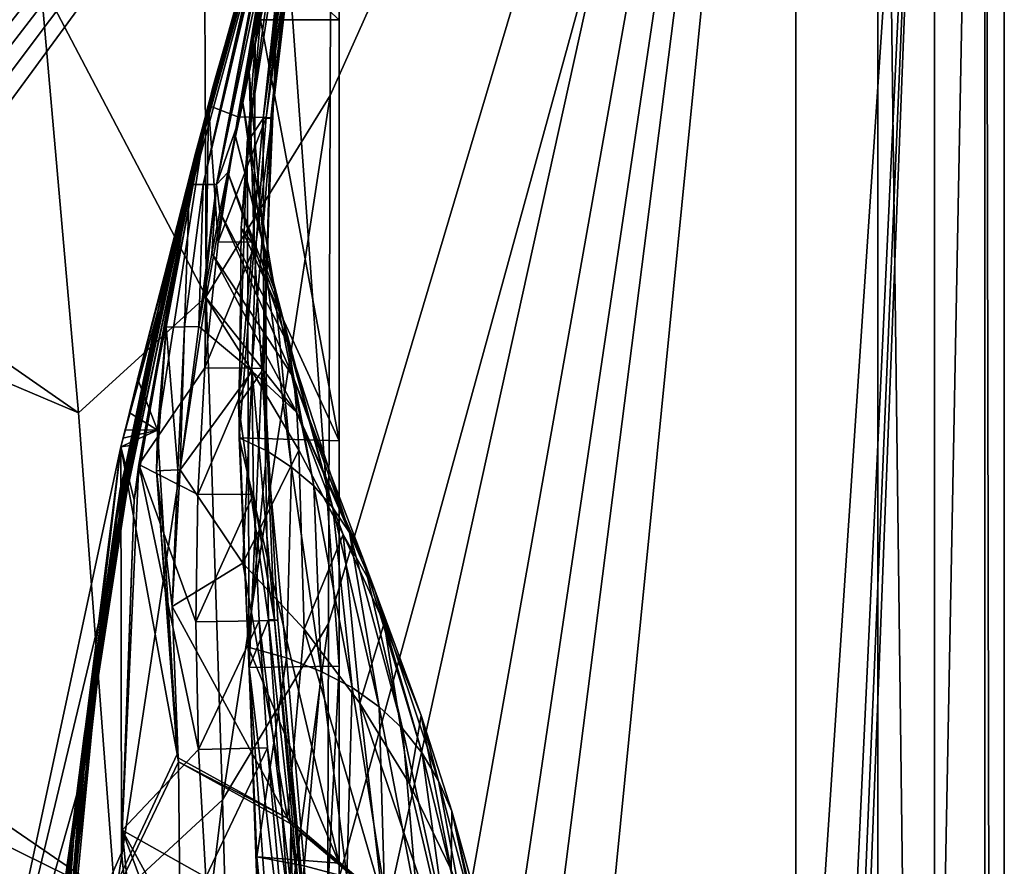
# Model space of a CAD drawing. Header units: metres. Extents: x -1004 to 0, y -808 to 0.
# Tile 133 of 135: x -78 to 0, y -164 to -97. Entities that reach past the tile are written whole.
import ezdxf

# ---------------------------------------------------------------- set-up
doc = ezdxf.new("R2010")
doc.units = ezdxf.units.M

msp = doc.modelspace()

# ---------------------------------------------------------------- linework, layer by layer
at = {"layer": 'top01'}
for points in [[(-5.519217, -35.401562, 163.059708), (-38.838268, -744.103516, 163.059708), (-52.518909, -738.401428, 163.059708)], [(-52.518909, -738.401428, 163.059708), (-52.518909, -65.543846, 163.059708), (-5.519217, -35.401562, 163.059708)], [(-5.519217, -35.401562, 2063.059814), (-52.518909, -65.543846, 2063.059814), (-52.518909, -738.401428, 2063.059814)], [(-38.838268, -744.103516, 2063.059814), (-5.519217, -35.401562, 2063.059814), (-52.518909, -738.401428, 2063.059814)], [(-5.519217, -35.401562, 163.059708), (-35.448151, -746.330383, 163.059708), (-38.838268, -744.103516, 163.059708)], [(-38.838268, -744.103516, 2063.059814), (-35.448151, -746.330383, 2063.059814), (-5.519217, -35.401562, 2063.059814)], [(-33.221333, -749.720459, 163.059708), (-35.448151, -746.330383, 163.059708), (-5.519217, -35.401562, 163.059708)], [(-35.448151, -746.330383, 2063.059814), (-33.221333, -749.720459, 2063.059814), (-5.519217, -35.401562, 2063.059814)], [(-5.519217, -789.40155, 163.059708), (-33.221333, -749.720459, 163.059708), (-5.519217, -35.401562, 163.059708)], [(-5.519217, -35.401562, 2063.059814), (-33.221333, -749.720459, 2063.059814), (-5.519217, -789.40155, 2063.059814)], [(-5.519217, -789.40155, 163.059708), (-5.519217, -35.401562, 163.059708), (-5.519217, -789.40155, 173.920044)], [(-5.519217, -35.401562, 163.059708), (-5.519217, -35.401562, 2063.059814), (-5.519217, -789.40155, 173.920044)], [(-5.519217, -789.40155, 173.920044), (-5.519217, -35.401562, 2063.059814), (-5.519217, -789.40155, 2051.920166)], [(-5.519217, -35.401562, 2063.059814), (-5.519217, -789.40155, 2063.059814), (-5.519217, -789.40155, 2051.920166)], [(-52.518909, -66.081009, 210.95433), (-52.518909, -148.071564, 198.713043), (-56.983158, -86.243744, 207.621323)], [(-52.518909, -738.401428, 163.059708), (-52.518909, -397.134613, 182.490646), (-52.518909, -65.543846, 163.059708)], [(-52.518909, -397.134613, 182.490646), (-52.518909, -313.811188, 184.444244), (-52.518909, -65.543846, 163.059708)], [(-52.518909, -65.543846, 163.059708), (-52.518909, -313.811188, 184.444244), (-52.518909, -230.718582, 189.861099)], [(-52.518909, -230.718582, 189.861099), (-52.518909, -148.071564, 198.713043), (-52.518909, -65.543846, 163.059708)], [(-52.518909, -148.071564, 198.713043), (-52.518909, -66.081009, 210.95433), (-52.518909, -65.543846, 163.059708)], [(-52.518909, -97.03968, 2019.916504), (-52.518909, -130.302856, 2024.768555), (-52.518909, -65.543846, 2063.059814)], [(-52.518909, -130.302856, 2024.768555), (-52.518909, -163.642868, 2029.060913), (-52.518909, -65.543846, 2063.059814)], [(-52.518909, -65.543846, 2063.059814), (-52.518909, -163.642868, 2029.060913), (-52.518909, -230.515762, 2035.961548)], [(-52.518909, -230.515762, 2035.961548), (-52.518909, -297.582825, 2040.610718), (-52.518909, -65.543846, 2063.059814)], [(-52.518909, -297.582825, 2040.610718), (-52.518909, -364.768219, 2043.003296), (-52.518909, -65.543846, 2063.059814)], [(-52.518909, -65.543846, 2063.059814), (-52.518909, -364.768219, 2043.003296), (-52.518909, -431.996094, 2043.136353)], [(-52.518909, -65.543846, 2063.059814), (-52.518909, -431.996094, 2043.136353), (-52.518909, -738.401428, 2063.059814)], [(-69.769958, -130.775925, 619.307129), (-62.850697, -103.808975, 659.694153), (-53.161747, -69.922577, 659.947876)], [(-53.161747, -69.922577, 659.947876), (-63.839542, -107.499344, 619.151855), (-69.769958, -130.775925, 619.307129)], [(-62.859825, -103.839287, 1566.123047), (-69.768158, -130.768585, 1566.303955), (-53.161747, -69.922577, 1607.149292)], [(-53.161747, -69.922577, 1607.149292), (-69.768158, -130.768585, 1566.303955), (-62.594734, -102.840431, 1606.902344)], [(-64.992882, -112.470459, 1452.292236), (-62.851387, -103.808792, 1564.920044), (-53.161747, -69.922577, 1564.920044)], [(-64.992882, -112.470459, 1452.292236), (-53.161747, -69.922577, 1564.920044), (-63.898594, -108.095726, 1339.614502)], [(-63.898594, -108.095726, 1339.614502), (-53.161747, -69.922577, 1564.920044), (-63.076511, -104.808662, 1226.841309)], [(-62.85165, -103.808952, 619.125977), (-63.839542, -107.499344, 619.151855), (-53.161747, -69.922577, 659.947876)], [(-63.076511, -104.808662, 1226.841309), (-53.161747, -69.922577, 1564.920044), (-62.526756, -102.607643, 1113.927246)], [(-62.851387, -103.808792, 1564.920044), (-62.859825, -103.839287, 1566.123047), (-53.161747, -69.922577, 1564.920044)], [(-62.859825, -103.839287, 1566.123047), (-53.161747, -69.922577, 1565.869141), (-53.161747, -69.922577, 1564.920044)], [(-53.161747, -69.922577, 1565.869141), (-62.859825, -103.839287, 1566.123047), (-53.161747, -69.922577, 1607.149292)], [(-53.161747, -69.922577, 618.872253), (-62.85165, -103.808952, 619.125977), (-53.161747, -69.922577, 659.947876)], [(-62.85165, -103.808952, 619.125977), (-53.161747, -69.922577, 618.872253), (-53.161449, -69.922661, 617.920044)], [(-62.851204, -103.809006, 617.920044), (-62.85165, -103.808952, 619.125977), (-53.161449, -69.922661, 617.920044)], [(-53.161449, -69.922661, 617.920044), (-57.108078, -85.15741, 566.619385), (-62.851204, -103.809006, 617.920044)], [(-53.161736, -69.923889, 660.920044), (-53.161747, -69.922577, 659.947876), (-62.850925, -103.808914, 660.920044)], [(-53.161747, -69.922577, 659.947876), (-62.850697, -103.808975, 659.694153), (-62.850925, -103.808914, 660.920044)], [(-62.850925, -103.808914, 660.920044), (-62.515137, -102.478889, 774.292114), (-53.161736, -69.923889, 660.920044)], [(-62.594734, -102.840431, 1606.902344), (-58.475628, -88.032204, 1607.920044), (-53.161747, -69.922577, 1607.149292)], [(-62.526756, -102.607643, 1113.927246), (-53.161747, -69.922577, 1564.920044), (-53.161736, -69.923889, 660.920044)], [(-62.249619, -101.489136, 1000.841492), (-62.526756, -102.607643, 1113.927246), (-53.161736, -69.923889, 660.920044)], [(-62.515137, -102.478889, 774.292114), (-62.245605, -101.447708, 887.614563), (-53.161736, -69.923889, 660.920044)], [(-53.161736, -69.923889, 660.920044), (-62.245605, -101.447708, 887.614563), (-62.249619, -101.489136, 1000.841492)], [(-57.108078, -85.15741, 566.619385), (-60.522873, -104.712196, 514.499207), (-62.851204, -103.809006, 617.920044)], [(-57.108078, -85.15741, 566.619385), (-56.56575, -85.179947, 515.318665), (-60.522873, -104.712196, 514.499207)], [(-56.56575, -85.179947, 515.318665), (-56.024616, -85.202484, 464.017914), (-60.522873, -104.712196, 514.499207)], [(-60.522873, -104.712196, 514.499207), (-56.024616, -85.202484, 464.017914), (-58.279526, -104.758583, 411.083221)], [(-56.983158, -86.243744, 207.621323), (-59.799843, -106.739868, 204.449615), (-56.424789, -85.303902, 233.352371)], [(-56.424789, -85.303902, 233.352371), (-59.799843, -106.739868, 204.449615), (-58.51421, -104.828163, 256.204651)], [(-57.914886, -104.80497, 307.768616), (-55.865845, -85.281364, 284.555267), (-58.51421, -104.828163, 256.204651)], [(-58.51421, -104.828163, 256.204651), (-55.865845, -85.281364, 284.555267), (-56.112007, -85.292633, 258.947876)], [(-56.424789, -85.303902, 233.352371), (-58.51421, -104.828163, 256.204651), (-56.112007, -85.292633, 258.947876)], [(-56.024616, -85.202484, 464.017914), (-55.641747, -85.225021, 412.719727), (-58.279526, -104.758583, 411.083221)], [(-58.279526, -104.758583, 411.083221), (-55.641747, -85.225021, 412.719727), (-55.551807, -85.23629, 387.074646)], [(-58.279526, -104.758583, 411.083221), (-55.551807, -85.23629, 387.074646), (-57.835827, -104.781776, 359.402313)], [(-57.835827, -104.781776, 359.402313), (-55.686543, -85.270096, 310.173065), (-57.914886, -104.80497, 307.768616)], [(-57.914886, -104.80497, 307.768616), (-55.686543, -85.270096, 310.173065), (-55.865845, -85.281364, 284.555267)], [(-57.835827, -104.781776, 359.402313), (-55.551807, -85.23629, 387.074646), (-55.529358, -85.247559, 361.434235)], [(-57.835827, -104.781776, 359.402313), (-55.529358, -85.247559, 361.434235), (-55.686543, -85.270096, 310.173065)], [(-56.983158, -86.243744, 207.621323), (-59.636391, -148.182892, 198.698776), (-59.799843, -106.739868, 204.449615)], [(-52.518909, -148.071564, 198.713043), (-59.636391, -148.182892, 198.698776), (-56.983158, -86.243744, 207.621323)], [(-64.353668, -110.061523, 1607.925659), (-63.259457, -110.053024, 1713.19873), (-58.323982, -88.00943, 1660.126465)], [(-62.848122, -103.809669, 1607.920044), (-64.353668, -110.061523, 1607.925659), (-58.323982, -88.00943, 1660.126465)], [(-63.259457, -110.053024, 1713.19873), (-62.202667, -110.045837, 1814.920044), (-58.020683, -87.96389, 1764.539551)], [(-58.020683, -87.96389, 1764.539551), (-58.172333, -87.986664, 1712.333008), (-63.259457, -110.053024, 1713.19873)], [(-63.259457, -110.053024, 1713.19873), (-58.172333, -87.986664, 1712.333008), (-58.323982, -88.00943, 1660.126465)], [(-58.323982, -88.00943, 1660.126465), (-58.475628, -88.032204, 1607.920044), (-62.848122, -103.809669, 1607.920044)], [(-62.848122, -103.809669, 1607.920044), (-58.475628, -88.032204, 1607.920044), (-62.594734, -102.840431, 1606.902344)], [(-62.202667, -110.045837, 1814.920044), (-57.868942, -87.918777, 1814.920044), (-58.020683, -87.96389, 1764.539551)], [(-57.868942, -87.918777, 1814.920044), (-62.202667, -110.045837, 1814.920044), (-58.425846, -92.158539, 1917.032715)], [(-58.425846, -92.158539, 1917.032715), (-62.202667, -110.045837, 1814.920044), (-60.573242, -105.368233, 1918.047607)], [(-60.140682, -103.610237, 1942.178223), (-58.425846, -92.158539, 1917.032715), (-60.573242, -105.368233, 1918.047607)], [(-58.425846, -92.158539, 1917.032715), (-60.140682, -103.610237, 1942.178223), (-59.623039, -101.195557, 1968.070801)], [(-59.154694, -99.005325, 1993.984253), (-58.425846, -92.158539, 1917.032715), (-59.623039, -101.195557, 1968.070801)], [(-58.73613, -97.03981, 2019.916504), (-58.007488, -92.089058, 2019.145508), (-59.154694, -99.005325, 1993.984253)], [(-58.007488, -92.089058, 2019.145508), (-58.425846, -92.158539, 1917.032715), (-59.154694, -99.005325, 1993.984253)], [(-52.518909, -97.03968, 2019.916504), (-58.007488, -92.089058, 2019.145508), (-58.73613, -97.03981, 2019.916504)], [(-60.259281, -113.503784, 2022.389526), (-58.73613, -97.03981, 2019.916504), (-59.154694, -99.005325, 1993.984253)], [(-52.518909, -130.302856, 2024.768555), (-58.73613, -97.03981, 2019.916504), (-60.259281, -113.503784, 2022.389526)], [(-52.518909, -130.302856, 2024.768555), (-52.518909, -97.03968, 2019.916504), (-58.73613, -97.03981, 2019.916504)], [(-59.234028, -114.907578, 1996.415771), (-60.259281, -113.503784, 2022.389526), (-59.154694, -99.005325, 1993.984253)], [(-59.154694, -99.005325, 1993.984253), (-59.623039, -101.195557, 1968.070801), (-59.234028, -114.907578, 1996.415771)], [(-62.515137, -102.478889, 774.292114), (-69.822411, -134.113083, 887.675659), (-62.245605, -101.447708, 887.614563)], [(-69.822411, -134.113083, 887.675659), (-69.803375, -134.196777, 1000.864014), (-62.245605, -101.447708, 887.614563)], [(-62.245605, -101.447708, 887.614563), (-69.803375, -134.196777, 1000.864014), (-62.249619, -101.489136, 1000.841492)], [(-62.249619, -101.489136, 1000.841492), (-69.803375, -134.196777, 1000.864014), (-66.698395, -119.432922, 1113.927246)], [(-62.249619, -101.489136, 1000.841492), (-66.698395, -119.432922, 1113.927246), (-62.526756, -102.607643, 1113.927246)], [(-59.623039, -101.195557, 1968.070801), (-60.140682, -103.610237, 1942.178223), (-58.34729, -116.536667, 1970.436768)], [(-59.623039, -101.195557, 1968.070801), (-58.34729, -116.536667, 1970.436768), (-59.234028, -114.907578, 1996.415771)], [(-69.044899, -130.764908, 660.94458), (-70.137505, -136.174759, 774.361389), (-62.515137, -102.478889, 774.292114)], [(-62.515137, -102.478889, 774.292114), (-70.137505, -136.174759, 774.361389), (-69.822411, -134.113083, 887.675659)], [(-62.850925, -103.808914, 660.920044), (-69.044899, -130.764908, 660.94458), (-62.515137, -102.478889, 774.292114)], [(-67.321404, -122.72876, 1226.853516), (-63.076511, -104.808662, 1226.841309), (-62.526756, -102.607643, 1113.927246)], [(-66.698395, -119.432922, 1113.927246), (-67.321404, -122.72876, 1226.853516), (-62.526756, -102.607643, 1113.927246)], [(-69.768158, -130.768585, 1566.303955), (-62.855591, -103.807701, 1606.895508), (-62.594734, -102.840431, 1606.902344)], [(-62.855591, -103.807701, 1606.895508), (-62.848122, -103.809669, 1607.920044), (-62.594734, -102.840431, 1606.902344)], [(-71.296196, -143.835297, 1564.866455), (-62.859825, -103.839287, 1566.123047), (-62.851387, -103.808792, 1564.920044)], [(-71.296196, -143.835297, 1564.866455), (-62.851387, -103.808792, 1564.920044), (-64.992882, -112.470459, 1452.292236)], [(-71.265968, -143.612976, 1566.343262), (-62.859825, -103.839287, 1566.123047), (-71.296196, -143.835297, 1564.866455)], [(-71.265968, -143.612976, 1566.343262), (-69.768158, -130.768585, 1566.303955), (-62.859825, -103.839287, 1566.123047)], [(-69.768143, -130.768509, 659.513062), (-62.850697, -103.808975, 659.694153), (-69.769958, -130.775925, 619.307129)], [(-62.855591, -103.807701, 1606.895508), (-69.768158, -130.768585, 1566.303955), (-69.768143, -130.768509, 1606.714478)], [(-62.850697, -103.808975, 659.694153), (-69.768143, -130.768509, 659.513062), (-69.022018, -130.650208, 659.532593)], [(-62.850925, -103.808914, 660.920044), (-62.850697, -103.808975, 659.694153), (-69.044899, -130.764908, 660.94458)], [(-62.850697, -103.808975, 659.694153), (-69.022018, -130.650208, 659.532593), (-69.044899, -130.764908, 660.94458)], [(-62.855591, -103.807701, 1606.895508), (-68.436897, -125.362938, 1606.74939), (-66.867546, -129.449722, 1606.790405)], [(-63.839542, -107.499344, 619.151855), (-62.851204, -103.809006, 617.920044), (-68.330841, -132.169846, 617.859741)], [(-68.330841, -132.169846, 617.859741), (-62.851204, -103.809006, 617.920044), (-63.119667, -124.518196, 513.725769)], [(-62.855591, -103.807701, 1606.895508), (-66.867546, -129.449722, 1606.790405), (-66.191788, -121.304115, 1607.961548)], [(-62.855591, -103.807701, 1606.895508), (-66.191788, -121.304115, 1607.961548), (-64.353668, -110.061523, 1607.925659)], [(-62.848122, -103.809669, 1607.920044), (-62.855591, -103.807701, 1606.895508), (-64.353668, -110.061523, 1607.925659)], [(-63.839542, -107.499344, 619.151855), (-62.85165, -103.808952, 619.125977), (-62.851204, -103.809006, 617.920044)], [(-62.851204, -103.809006, 617.920044), (-62.066605, -114.570969, 514.106262), (-63.119667, -124.518196, 513.725769)], [(-62.851204, -103.809006, 617.920044), (-60.522873, -104.712196, 514.499207), (-62.066605, -114.570969, 514.106262)], [(-57.598953, -118.3908, 1944.456543), (-60.140682, -103.610237, 1942.178223), (-60.705067, -106.249123, 1916.308472)], [(-60.705067, -106.249123, 1916.308472), (-60.140682, -103.610237, 1942.178223), (-60.573242, -105.368233, 1918.047607)], [(-60.140682, -103.610237, 1942.178223), (-57.598953, -118.3908, 1944.456543), (-58.34729, -116.536667, 1970.436768)], [(-68.257385, -127.650375, 1339.64624), (-63.076511, -104.808662, 1226.841309), (-67.321404, -122.72876, 1226.853516)], [(-68.257385, -127.650375, 1339.64624), (-63.898594, -108.095726, 1339.614502), (-63.076511, -104.808662, 1226.841309)], [(-60.522873, -104.712196, 514.499207), (-58.279526, -104.758583, 411.083221), (-62.066605, -114.570969, 514.106262)], [(-62.066605, -114.570969, 514.106262), (-58.279526, -104.758583, 411.083221), (-59.08934, -114.616798, 410.29837)], [(-59.799843, -106.739868, 204.449615), (-60.482735, -127.445221, 201.465973), (-58.51421, -104.828163, 256.204651)], [(-58.51421, -104.828163, 256.204651), (-60.482735, -127.445221, 201.465973), (-58.459877, -124.56852, 305.498657)], [(-59.424904, -124.543358, 409.538544), (-57.835827, -104.781776, 359.402313), (-58.459877, -124.56852, 305.498657)], [(-59.08934, -114.616798, 410.29837), (-57.835827, -104.781776, 359.402313), (-59.424904, -124.543358, 409.538544)], [(-59.08934, -114.616798, 410.29837), (-58.279526, -104.758583, 411.083221), (-57.835827, -104.781776, 359.402313)], [(-58.459877, -124.56852, 305.498657), (-57.914886, -104.80497, 307.768616), (-58.51421, -104.828163, 256.204651)], [(-58.459877, -124.56852, 305.498657), (-57.835827, -104.781776, 359.402313), (-57.914886, -104.80497, 307.768616)], [(-62.202667, -110.045837, 1814.920044), (-61.309807, -109.111969, 1890.463501), (-60.573242, -105.368233, 1918.047607)], [(-60.573242, -105.368233, 1918.047607), (-61.309807, -109.111969, 1890.463501), (-60.705067, -106.249123, 1916.308472)], [(-60.705067, -106.249123, 1916.308472), (-61.309807, -109.111969, 1890.463501), (-56.986176, -120.469749, 1918.47937)], [(-56.986176, -120.469749, 1918.47937), (-57.598953, -118.3908, 1944.456543), (-60.705067, -106.249123, 1916.308472)], [(-59.636391, -148.182892, 198.698776), (-60.482735, -127.445221, 201.465973), (-59.799843, -106.739868, 204.449615)], [(-69.769958, -130.775925, 619.307129), (-63.839542, -107.499344, 619.151855), (-68.709564, -134.949615, 619.279358)], [(-68.709564, -134.949615, 619.279358), (-63.839542, -107.499344, 619.151855), (-68.330841, -132.169846, 617.859741)], [(-69.506157, -134.200165, 1452.327759), (-63.898594, -108.095726, 1339.614502), (-68.257385, -127.650375, 1339.64624)], [(-69.506157, -134.200165, 1452.327759), (-64.992882, -112.470459, 1452.292236), (-63.898594, -108.095726, 1339.614502)], [(-62.202667, -110.045837, 1814.920044), (-61.941341, -112.198586, 1864.644897), (-61.309807, -109.111969, 1890.463501)], [(-61.309807, -109.111969, 1890.463501), (-61.941341, -112.198586, 1864.644897), (-56.504005, -122.773277, 1892.509155)], [(-61.309807, -109.111969, 1890.463501), (-56.504005, -122.773277, 1892.509155), (-56.986176, -120.469749, 1918.47937)], [(-66.191788, -121.304115, 1607.961548), (-64.745567, -121.27903, 1713.610474), (-64.353668, -110.061523, 1607.925659)], [(-64.745567, -121.27903, 1713.610474), (-63.259457, -110.053024, 1713.19873), (-64.353668, -110.061523, 1607.925659)], [(-63.593925, -121.257797, 1797.741211), (-63.259457, -110.053024, 1713.19873), (-64.745567, -121.27903, 1713.610474)], [(-63.176865, -118.784576, 1814.920166), (-62.202667, -110.045837, 1814.920044), (-63.593925, -121.257797, 1797.741211)], [(-62.202667, -110.045837, 1814.920044), (-63.259457, -110.053024, 1713.19873), (-63.593925, -121.257797, 1797.741211)], [(-63.176865, -118.784576, 1814.920166), (-62.583355, -115.508812, 1838.854248), (-62.202667, -110.045837, 1814.920044)], [(-62.583355, -115.508812, 1838.854248), (-61.941341, -112.198586, 1864.644897), (-62.202667, -110.045837, 1814.920044)], [(-69.506157, -134.200165, 1452.327759), (-71.296196, -143.835297, 1564.866455), (-64.992882, -112.470459, 1452.292236)], [(-61.941341, -112.198586, 1864.644897), (-62.583355, -115.508812, 1838.854248), (-56.139206, -125.301193, 1866.549561)], [(-61.941341, -112.198586, 1864.644897), (-56.139206, -125.301193, 1866.549561), (-56.504005, -122.773277, 1892.509155)], [(-60.415829, -130.046631, 2024.733398), (-60.259281, -113.503784, 2022.389526), (-59.234028, -114.907578, 1996.415771)], [(-60.415829, -130.046631, 2024.733398), (-52.518909, -130.302856, 2024.768555), (-60.259281, -113.503784, 2022.389526)], [(-63.119667, -124.518196, 513.725769), (-62.066605, -114.570969, 514.106262), (-59.08934, -114.616798, 410.29837)], [(-63.119667, -124.518196, 513.725769), (-59.08934, -114.616798, 410.29837), (-59.424904, -124.543358, 409.538544)], [(-58.234623, -131.091965, 1998.718994), (-60.415829, -130.046631, 2024.733398), (-59.234028, -114.907578, 1996.415771)], [(-59.234028, -114.907578, 1996.415771), (-58.34729, -116.536667, 1970.436768), (-58.234623, -131.091965, 1998.718994)], [(-62.583355, -115.508812, 1838.854248), (-63.176865, -118.784576, 1814.920166), (-55.877007, -128.053329, 1840.604492)], [(-62.583355, -115.508812, 1838.854248), (-55.877007, -128.053329, 1840.604492), (-56.139206, -125.301193, 1866.549561)], [(-58.34729, -116.536667, 1970.436768), (-56.274879, -132.361847, 1972.676636), (-58.234623, -131.091965, 1998.718994)], [(-58.34729, -116.536667, 1970.436768), (-57.598953, -118.3908, 1944.456543), (-56.274879, -132.361847, 1972.676636)], [(-63.176865, -118.784576, 1814.920166), (-63.593925, -121.257797, 1797.741211), (-59.396198, -124.801277, 1813.895874)], [(-63.176865, -118.784576, 1814.920166), (-59.396198, -124.801277, 1813.895874), (-55.877007, -128.053329, 1840.604492)], [(-54.536617, -133.856033, 1946.612671), (-57.598953, -118.3908, 1944.456543), (-56.986176, -120.469749, 1918.47937)], [(-57.598953, -118.3908, 1944.456543), (-54.536617, -133.856033, 1946.612671), (-56.274879, -132.361847, 1972.676636)], [(-66.698395, -119.432922, 1113.927246), (-70.079559, -136.434616, 1113.927246), (-70.649986, -140.837204, 1226.865601)], [(-66.698395, -119.432922, 1113.927246), (-70.649986, -140.837204, 1226.865601), (-67.321404, -122.72876, 1226.853516)], [(-69.803375, -134.196777, 1000.864014), (-70.079559, -136.434616, 1113.927246), (-66.698395, -119.432922, 1113.927246)], [(-53.017296, -135.57431, 1920.532959), (-54.536617, -133.856033, 1946.612671), (-56.986176, -120.469749, 1918.47937)], [(-56.986176, -120.469749, 1918.47937), (-56.504005, -122.773277, 1892.509155), (-53.017296, -135.57431, 1920.532959)], [(-65.271233, -132.593384, 1714.006226), (-64.745567, -121.27903, 1713.610474), (-66.191788, -121.304115, 1607.961548)], [(-65.071289, -132.582565, 1726.589966), (-64.745567, -121.27903, 1713.610474), (-65.271233, -132.593384, 1714.006226)], [(-63.593925, -121.257797, 1797.741211), (-65.071289, -132.582565, 1726.589966), (-59.396198, -124.801277, 1813.895874)], [(-65.071289, -132.582565, 1726.589966), (-63.593925, -121.257797, 1797.741211), (-64.745567, -121.27903, 1713.610474)], [(-66.955078, -132.667831, 1608.031128), (-65.271233, -132.593384, 1714.006226), (-66.191788, -121.304115, 1607.961548)], [(-66.867546, -129.449722, 1606.790405), (-66.955078, -132.667831, 1608.031128), (-66.191788, -121.304115, 1607.961548)], [(-71.514084, -147.411484, 1339.677979), (-68.257385, -127.650375, 1339.64624), (-67.321404, -122.72876, 1226.853516)], [(-70.649986, -140.837204, 1226.865601), (-71.514084, -147.411484, 1339.677979), (-67.321404, -122.72876, 1226.853516)], [(-56.504005, -122.773277, 1892.509155), (-51.712444, -137.516464, 1894.443481), (-53.017296, -135.57431, 1920.532959)], [(-56.504005, -122.773277, 1892.509155), (-56.139206, -125.301193, 1866.549561), (-51.712444, -137.516464, 1894.443481)], [(-68.330841, -132.169846, 617.859741), (-63.119667, -124.518196, 513.725769), (-63.687737, -134.526901, 513.358704)], [(-59.396198, -124.801277, 1813.895874), (-65.071289, -132.582565, 1726.589966), (-60.135853, -139.95018, 1710.803101)], [(-63.119667, -124.518196, 513.725769), (-59.424904, -124.543358, 409.538544), (-63.687737, -134.526901, 513.358704)], [(-63.687737, -134.526901, 513.358704), (-59.424904, -124.543358, 409.538544), (-59.293072, -134.512482, 408.80545)], [(-58.459877, -124.56852, 305.498657), (-60.482735, -127.445221, 201.465973), (-58.103371, -144.408691, 251.200668)], [(-59.396198, -124.801277, 1813.895874), (-60.135853, -139.95018, 1710.803101), (-55.704624, -131.02951, 1814.677612)], [(-59.424904, -124.543358, 409.538544), (-57.62244, -144.476105, 355.697174), (-59.293072, -134.512482, 408.80545)], [(-57.62244, -144.476105, 355.697174), (-59.424904, -124.543358, 409.538544), (-58.459877, -124.56852, 305.498657)], [(-55.877007, -128.053329, 1840.604492), (-59.396198, -124.801277, 1813.895874), (-55.704624, -131.02951, 1814.677612)], [(-57.62244, -144.476105, 355.697174), (-58.459877, -124.56852, 305.498657), (-57.375252, -144.442398, 303.383575)], [(-57.375252, -144.442398, 303.383575), (-58.459877, -124.56852, 305.498657), (-58.103371, -144.408691, 251.200668)], [(-68.436897, -125.362938, 1606.74939), (-69.105782, -128.064896, 1606.731812), (-66.867546, -129.449722, 1606.790405)], [(-56.139206, -125.301193, 1866.549561), (-50.609962, -139.682297, 1868.349976), (-51.712444, -137.516464, 1894.443481)], [(-55.877007, -128.053329, 1840.604492), (-50.609962, -139.682297, 1868.349976), (-56.139206, -125.301193, 1866.549561)], [(-58.103371, -144.408691, 251.200668), (-60.482735, -127.445221, 201.465973), (-59.636391, -148.182892, 198.698776)], [(-72.671608, -156.160614, 1452.363159), (-68.257385, -127.650375, 1339.64624), (-71.514084, -147.411484, 1339.677979)], [(-72.671608, -156.160614, 1452.363159), (-69.506157, -134.200165, 1452.327759), (-68.257385, -127.650375, 1339.64624)], [(-66.867546, -129.449722, 1606.790405), (-69.105782, -128.064896, 1606.731812), (-69.437775, -129.416489, 1606.723145)], [(-52.208729, -137.676758, 1815.437378), (-49.69632, -142.071625, 1842.258301), (-55.877007, -128.053329, 1840.604492)], [(-49.69632, -142.071625, 1842.258301), (-50.609962, -139.682297, 1868.349976), (-55.877007, -128.053329, 1840.604492)], [(-55.877007, -128.053329, 1840.604492), (-55.704624, -131.02951, 1814.677612), (-52.208729, -137.676758, 1815.437378)], [(-65.315926, -155.040833, 1606.830566), (-66.867546, -129.449722, 1606.790405), (-69.768143, -130.768509, 1606.714478)], [(-69.768143, -130.768509, 1606.714478), (-66.867546, -129.449722, 1606.790405), (-69.603165, -130.092453, 1606.718872)], [(-66.867546, -129.449722, 1606.790405), (-69.437775, -129.416489, 1606.723145), (-69.603165, -130.092453, 1606.718872)], [(-66.867546, -129.449722, 1606.790405), (-65.315926, -155.040833, 1606.830566), (-66.955078, -132.667831, 1608.031128)], [(-59.704567, -146.590912, 2026.936768), (-60.415829, -130.046631, 2024.733398), (-58.234623, -131.091965, 1998.718994)], [(-59.704567, -146.590912, 2026.936768), (-52.518909, -163.642868, 2029.060913), (-60.415829, -130.046631, 2024.733398)], [(-52.518909, -163.642868, 2029.060913), (-52.518909, -130.302856, 2024.768555), (-60.415829, -130.046631, 2024.733398)], [(-83.119179, -192.971008, 659.163452), (-69.768143, -130.768509, 659.513062), (-83.120438, -192.977798, 619.656738)], [(-83.120438, -192.977798, 619.656738), (-69.768143, -130.768509, 659.513062), (-69.769958, -130.775925, 619.307129)], [(-83.120438, -192.977798, 619.656738), (-69.769958, -130.775925, 619.307129), (-69.702896, -162.811096, 619.305359)], [(-69.768158, -130.768585, 1566.303955), (-83.119186, -192.971069, 1566.653564), (-69.768143, -130.768509, 1606.714478)], [(-69.768143, -130.768509, 1606.714478), (-83.119186, -192.971069, 1566.653564), (-83.119179, -192.971008, 1606.364868)], [(-83.119186, -192.971069, 1566.653564), (-69.768158, -130.768585, 1566.303955), (-71.265968, -143.612976, 1566.343262)], [(-69.768143, -130.768509, 659.513062), (-83.119179, -192.971008, 659.163452), (-73.207283, -158.112686, 659.422974)], [(-83.119179, -192.971008, 1606.364868), (-65.315926, -155.040833, 1606.830566), (-69.768143, -130.768509, 1606.714478)], [(-69.044899, -130.764908, 660.94458), (-69.022018, -130.650208, 659.532593), (-73.209076, -158.108261, 661.018005)], [(-69.022018, -130.650208, 659.532593), (-73.207283, -158.112686, 659.422974), (-73.209076, -158.108261, 661.018005)], [(-69.044899, -130.764908, 660.94458), (-73.209076, -158.108261, 661.018005), (-70.137505, -136.174759, 774.361389)], [(-69.768143, -130.768509, 659.513062), (-73.207283, -158.112686, 659.422974), (-69.022018, -130.650208, 659.532593)], [(-69.702896, -162.811096, 619.305359), (-69.769958, -130.775925, 619.307129), (-68.709564, -134.949615, 619.279358)], [(-55.704624, -131.02951, 1814.677612), (-60.135853, -139.95018, 1710.803101), (-55.292229, -145.171112, 1711.220215)], [(-56.673363, -147.430542, 2000.883057), (-59.704567, -146.590912, 2026.936768), (-58.234623, -131.091965, 1998.718994)], [(-58.234623, -131.091965, 1998.718994), (-56.274879, -132.361847, 1972.676636), (-56.673363, -147.430542, 2000.883057)], [(-55.704624, -131.02951, 1814.677612), (-55.292229, -145.171112, 1711.220215), (-52.208729, -137.676758, 1815.437378)], [(-68.709564, -134.949615, 619.279358), (-68.330841, -132.169846, 617.859741), (-69.658592, -161.021835, 617.679321)], [(-69.658592, -161.021835, 617.679321), (-68.330841, -132.169846, 617.859741), (-63.637177, -154.651184, 512.664856)], [(-63.637177, -154.651184, 512.664856), (-68.330841, -132.169846, 617.859741), (-63.84584, -144.577255, 513.005127)], [(-68.330841, -132.169846, 617.859741), (-63.687737, -134.526901, 513.358704), (-63.84584, -144.577255, 513.005127)], [(-65.717636, -143.36113, 1667.31543), (-65.271233, -132.593384, 1714.006226), (-66.955078, -132.667831, 1608.031128)], [(-65.246468, -155.328033, 1608.268555), (-65.717636, -143.36113, 1667.31543), (-66.955078, -132.667831, 1608.031128)], [(-65.315926, -155.040833, 1606.830566), (-65.246468, -155.328033, 1608.268555), (-66.955078, -132.667831, 1608.031128)], [(-65.071289, -132.582565, 1726.589966), (-65.717636, -143.36113, 1667.31543), (-60.135853, -139.95018, 1710.803101)], [(-65.717636, -143.36113, 1667.31543), (-65.071289, -132.582565, 1726.589966), (-65.271233, -132.593384, 1714.006226)], [(-56.274879, -132.361847, 1972.676636), (-53.940716, -148.492645, 1974.780518), (-56.673363, -147.430542, 2000.883057)], [(-56.274879, -132.361847, 1972.676636), (-54.536617, -133.856033, 1946.612671), (-53.940716, -148.492645, 1974.780518)], [(-70.137505, -136.174759, 774.361389), (-74.494354, -167.3414, 887.736755), (-69.822411, -134.113083, 887.675659)], [(-69.822411, -134.113083, 887.675659), (-74.494354, -167.3414, 887.736755), (-74.42691, -167.462708, 1000.886475)], [(-69.803375, -134.196777, 1000.864014), (-69.822411, -134.113083, 887.675659), (-74.42691, -167.462708, 1000.886475)], [(-69.803375, -134.196777, 1000.864014), (-74.42691, -167.462708, 1000.886475), (-72.660721, -153.576004, 1113.927246)], [(-71.296196, -143.835297, 1564.866455), (-69.506157, -134.200165, 1452.327759), (-72.671608, -156.160614, 1452.363159)], [(-70.079559, -136.434616, 1113.927246), (-69.803375, -134.196777, 1000.864014), (-72.660721, -153.576004, 1113.927246)], [(-51.506779, -149.776993, 1948.636963), (-54.536617, -133.856033, 1946.612671), (-53.017296, -135.57431, 1920.532959)], [(-54.536617, -133.856033, 1946.612671), (-51.506779, -149.776993, 1948.636963), (-53.940716, -148.492645, 1974.780518)], [(-69.702896, -162.811096, 619.305359), (-68.709564, -134.949615, 619.279358), (-69.658592, -161.021835, 617.679321)], [(-63.84584, -144.577255, 513.005127), (-63.687737, -134.526901, 513.358704), (-59.293072, -134.512482, 408.80545)], [(-63.84584, -144.577255, 513.005127), (-59.293072, -134.512482, 408.80545), (-58.849606, -144.509827, 408.099304)], [(-59.293072, -134.512482, 408.80545), (-57.62244, -144.476105, 355.697174), (-58.849606, -144.509827, 408.099304)], [(-49.369339, -151.283371, 1922.460327), (-51.506779, -149.776993, 1948.636963), (-53.017296, -135.57431, 1920.532959)], [(-53.017296, -135.57431, 1920.532959), (-51.712444, -137.516464, 1894.443481), (-49.369339, -151.283371, 1922.460327)], [(-73.209076, -158.108261, 661.018005), (-74.640083, -170.442398, 774.430603), (-70.137505, -136.174759, 774.361389)], [(-70.137505, -136.174759, 774.361389), (-74.640083, -170.442398, 774.430603), (-74.494354, -167.3414, 887.736755)], [(-70.079559, -136.434616, 1113.927246), (-73.051903, -159.086258, 1226.877686), (-70.649986, -140.837204, 1226.865601)], [(-70.079559, -136.434616, 1113.927246), (-72.660721, -153.576004, 1113.927246), (-73.051903, -159.086258, 1226.877686)], [(-51.712444, -137.516464, 1894.443481), (-47.524391, -153.011597, 1896.258423), (-49.369339, -151.283371, 1922.460327)], [(-51.712444, -137.516464, 1894.443481), (-50.609962, -139.682297, 1868.349976), (-47.524391, -153.011597, 1896.258423)], [(-52.208729, -137.676758, 1815.437378), (-55.292229, -145.171112, 1711.220215), (-50.880234, -151.002762, 1711.625244)], [(-50.880234, -151.002762, 1711.625244), (-48.959801, -144.684265, 1816.174194), (-52.208729, -137.676758, 1815.437378)], [(-48.959801, -144.684265, 1816.174194), (-49.69632, -142.071625, 1842.258301), (-52.208729, -137.676758, 1815.437378)], [(-60.135853, -139.95018, 1710.803101), (-65.717636, -143.36113, 1667.31543), (-56.600075, -160.086212, 1608.599243)], [(-60.135853, -139.95018, 1710.803101), (-56.600075, -160.086212, 1608.599243), (-55.292229, -145.171112, 1711.220215)], [(-50.609962, -139.682297, 1868.349976), (-45.960949, -154.961456, 1870.038818), (-47.524391, -153.011597, 1896.258423)], [(-50.609962, -139.682297, 1868.349976), (-49.69632, -142.071625, 1842.258301), (-45.960949, -154.961456, 1870.038818)], [(-70.649986, -140.837204, 1226.865601), (-73.051903, -159.086258, 1226.877686), (-73.657379, -167.315125, 1339.709717)], [(-71.514084, -147.411484, 1339.677979), (-70.649986, -140.837204, 1226.865601), (-73.657379, -167.315125, 1339.709717)], [(-45.960949, -154.961456, 1870.038818), (-49.69632, -142.071625, 1842.258301), (-44.666687, -157.132767, 1843.809082)], [(-44.666687, -157.132767, 1843.809082), (-49.69632, -142.071625, 1842.258301), (-46.048119, -151.988403, 1816.887207)], [(-49.69632, -142.071625, 1842.258301), (-48.959801, -144.684265, 1816.174194), (-46.048119, -151.988403, 1816.887207)], [(-75.284424, -184.567337, 1566.448486), (-83.119186, -192.971069, 1566.653564), (-71.265968, -143.612976, 1566.343262)], [(-75.284424, -184.567337, 1566.448486), (-71.265968, -143.612976, 1566.343262), (-75.273209, -184.565155, 1564.705811)], [(-75.273209, -184.565155, 1564.705811), (-71.265968, -143.612976, 1566.343262), (-71.296196, -143.835297, 1564.866455)], [(-75.273209, -184.565155, 1564.705811), (-71.296196, -143.835297, 1564.866455), (-72.671608, -156.160614, 1452.363159)], [(-65.717636, -143.36113, 1667.31543), (-65.246468, -155.328033, 1608.268555), (-56.600075, -160.086212, 1608.599243)], [(-63.637177, -154.651184, 512.664856), (-63.84584, -144.577255, 513.005127), (-58.849606, -144.509827, 408.099304)], [(-63.637177, -154.651184, 512.664856), (-58.849606, -144.509827, 408.099304), (-58.183186, -154.525223, 407.419708)], [(-59.636391, -148.182892, 198.698776), (-55.330883, -184.142426, 246.909286), (-58.103371, -144.408691, 251.200668)], [(-57.62244, -144.476105, 355.697174), (-54.063366, -184.480133, 379.018341), (-58.849606, -144.509827, 408.099304)], [(-58.849606, -144.509827, 408.099304), (-54.063366, -184.480133, 379.018341), (-58.183186, -154.525223, 407.419708)], [(-55.330883, -184.142426, 246.909286), (-53.799156, -184.277512, 299.623077), (-58.103371, -144.408691, 251.200668)], [(-58.103371, -144.408691, 251.200668), (-53.799156, -184.277512, 299.623077), (-57.375252, -144.442398, 303.383575)], [(-53.632545, -184.412582, 352.519806), (-57.62244, -144.476105, 355.697174), (-57.375252, -144.442398, 303.383575)], [(-54.063366, -184.480133, 379.018341), (-57.62244, -144.476105, 355.697174), (-53.632545, -184.412582, 352.519806)], [(-53.799156, -184.277512, 299.623077), (-53.632545, -184.412582, 352.519806), (-57.375252, -144.442398, 303.383575)], [(-55.292229, -145.171112, 1711.220215), (-56.600075, -160.086212, 1608.599243), (-49.095173, -166.45314, 1608.90271)], [(-55.292229, -145.171112, 1711.220215), (-49.095173, -166.45314, 1608.90271), (-50.880234, -151.002762, 1711.625244)], [(-46.9795, -157.363968, 1712.017822), (-48.959801, -144.684265, 1816.174194), (-50.880234, -151.002762, 1711.625244)], [(-46.048119, -151.988403, 1816.887207), (-48.959801, -144.684265, 1816.174194), (-46.9795, -157.363968, 1712.017822)], [(-59.017948, -163.148102, 2029.001343), (-59.704567, -146.590912, 2026.936768), (-56.673363, -147.430542, 2000.883057)], [(-52.518909, -163.642868, 2029.060913), (-59.704567, -146.590912, 2026.936768), (-59.017948, -163.148102, 2029.001343)], [(-74.47686, -178.266556, 1452.39856), (-72.671608, -156.160614, 1452.363159), (-71.514084, -147.411484, 1339.677979)], [(-74.47686, -178.266556, 1452.39856), (-71.514084, -147.411484, 1339.677979), (-73.657379, -167.315125, 1339.709717)], [(-55.289398, -163.840256, 2002.90979), (-59.017948, -163.148102, 2029.001343), (-56.673363, -147.430542, 2000.883057)], [(-56.673363, -147.430542, 2000.883057), (-53.940716, -148.492645, 1974.780518), (-55.289398, -163.840256, 2002.90979)], [(-59.636391, -148.182892, 198.698776), (-52.518909, -148.071564, 198.713043), (-56.693977, -230.627045, 189.868988)], [(-56.693977, -230.627045, 189.868988), (-54.223328, -223.773712, 216.861618), (-59.636391, -148.182892, 198.698776)], [(-54.223328, -223.773712, 216.861618), (-55.330883, -184.142426, 246.909286), (-59.636391, -148.182892, 198.698776)], [(-52.518909, -148.071564, 198.713043), (-52.518909, -230.718582, 189.861099), (-56.693977, -230.627045, 189.868988)], [(-53.940716, -148.492645, 1974.780518), (-51.930637, -164.751465, 1976.749756), (-55.289398, -163.840256, 2002.90979)], [(-53.940716, -148.492645, 1974.780518), (-51.506779, -149.776993, 1948.636963), (-51.930637, -164.751465, 1976.749756)], [(-51.506779, -149.776993, 1948.636963), (-48.941982, -165.881516, 1950.531006), (-51.930637, -164.751465, 1976.749756)], [(-48.941982, -165.881516, 1950.531006), (-51.506779, -149.776993, 1948.636963), (-49.369339, -151.283371, 1922.460327)], [(-43.027905, -174.139099, 1609.165771), (-46.9795, -157.363968, 1712.017822), (-50.880234, -151.002762, 1711.625244)], [(-49.095173, -166.45314, 1608.90271), (-43.027905, -174.139099, 1609.165771), (-50.880234, -151.002762, 1711.625244)], [(-46.321537, -167.23024, 1924.262939), (-48.941982, -165.881516, 1950.531006), (-49.369339, -151.283371, 1922.460327)], [(-49.369339, -151.283371, 1922.460327), (-47.524391, -153.011597, 1896.258423), (-46.321537, -167.23024, 1924.262939)], [(-46.9795, -157.363968, 1712.017822), (-43.68148, -164.163925, 1712.397461), (-46.048119, -151.988403, 1816.887207)], [(-43.68148, -164.163925, 1712.397461), (-43.63092, -159.52533, 1817.577148), (-46.048119, -151.988403, 1816.887207)], [(-46.048119, -151.988403, 1816.887207), (-43.63092, -159.52533, 1817.577148), (-44.666687, -157.132767, 1843.809082)], [(-47.524391, -153.011597, 1896.258423), (-44.065781, -168.797424, 1897.9552), (-46.321537, -167.23024, 1924.262939)], [(-47.524391, -153.011597, 1896.258423), (-45.960949, -154.961456, 1870.038818), (-44.065781, -168.797424, 1897.9552)], [(-72.660721, -153.576004, 1113.927246), (-74.521744, -177.427155, 1226.889771), (-73.051903, -159.086258, 1226.877686)], [(-72.660721, -153.576004, 1113.927246), (-74.436523, -170.819366, 1113.927246), (-74.521744, -177.427155, 1226.889771)], [(-72.660721, -153.576004, 1113.927246), (-74.42691, -167.462708, 1000.886475), (-74.436523, -170.819366, 1113.927246)], [(-63.060535, -164.729019, 512.33783), (-69.658592, -161.021835, 617.679321), (-63.637177, -154.651184, 512.664856)], [(-63.060535, -164.729019, 512.33783), (-63.637177, -154.651184, 512.664856), (-58.183186, -154.525223, 407.419708)], [(-58.183186, -154.525223, 407.419708), (-57.292171, -164.545456, 406.766693), (-63.060535, -164.729019, 512.33783)], [(-54.063366, -184.480133, 379.018341), (-57.292171, -164.545456, 406.766693), (-58.183186, -154.525223, 407.419708)], [(-65.214355, -155.633453, 1606.83374), (-65.315926, -155.040833, 1606.830566), (-83.119179, -192.971008, 1606.364868)], [(-65.315926, -155.040833, 1606.830566), (-65.214355, -155.633453, 1606.83374), (-65.246468, -155.328033, 1608.268555)], [(-65.246468, -155.328033, 1608.268555), (-65.214355, -155.633453, 1606.83374), (-56.600075, -160.086212, 1608.599243)], [(-45.960949, -154.961456, 1870.038818), (-42.164799, -170.582901, 1871.617065), (-44.065781, -168.797424, 1897.9552)], [(-42.164799, -170.582901, 1871.617065), (-45.960949, -154.961456, 1870.038818), (-44.666687, -157.132767, 1843.809082)], [(-61.087505, -576.499146, 1606.941772), (-65.214355, -155.633453, 1606.83374), (-83.119179, -192.971008, 1606.364868)], [(-75.273209, -184.565155, 1564.705811), (-72.671608, -156.160614, 1452.363159), (-74.47686, -178.266556, 1452.39856)], [(-65.214355, -155.633453, 1606.83374), (-56.344517, -160.524841, 1607.06604), (-56.600075, -160.086212, 1608.599243)], [(-56.344517, -160.524841, 1607.06604), (-65.214355, -155.633453, 1606.83374), (-61.087505, -576.499146, 1606.941772)], [(-43.68148, -164.163925, 1712.397461), (-46.9795, -157.363968, 1712.017822), (-43.027905, -174.139099, 1609.165771)], [(-43.63092, -159.52533, 1817.577148), (-40.60743, -172.586441, 1845.257935), (-44.666687, -157.132767, 1843.809082)], [(-40.60743, -172.586441, 1845.257935), (-42.164799, -170.582901, 1871.617065), (-44.666687, -157.132767, 1843.809082)], [(-83.119179, -192.971008, 659.163452), (-75.313202, -185.612198, 659.367859), (-73.207283, -158.112686, 659.422974)], [(-73.209076, -158.108261, 661.018005), (-73.207283, -158.112686, 659.422974), (-75.32048, -185.686371, 661.140198)], [(-73.209076, -158.108261, 661.018005), (-75.32048, -185.686371, 661.140198), (-74.640083, -170.442398, 774.430603)], [(-73.207283, -158.112686, 659.422974), (-75.313202, -185.612198, 659.367859), (-75.32048, -185.686371, 661.140198)], [(-73.051903, -159.086258, 1226.877686), (-74.681694, -187.296432, 1339.741455), (-73.657379, -167.315125, 1339.709717)], [(-73.051903, -159.086258, 1226.877686), (-74.521744, -177.427155, 1226.889771), (-74.681694, -187.296432, 1339.741455)], [(-56.600075, -160.086212, 1608.599243), (-56.344517, -160.524841, 1607.06604), (-49.095173, -166.45314, 1608.90271)], [(-43.63092, -159.52533, 1817.577148), (-43.68148, -164.163925, 1712.397461), (-41.096672, -171.303833, 1712.764648)], [(-40.60743, -172.586441, 1845.257935), (-43.63092, -159.52533, 1817.577148), (-39.384003, -174.807861, 1818.887329)], [(-39.384003, -174.807861, 1818.887329), (-43.63092, -159.52533, 1817.577148), (-41.096672, -171.303833, 1712.764648)], [(-46.821205, -562.338135, 1607.315308), (-56.344517, -160.524841, 1607.06604), (-61.087505, -576.499146, 1606.941772)], [(-56.344517, -160.524841, 1607.06604), (-49.162487, -166.60463, 1607.254028), (-49.095173, -166.45314, 1608.90271)], [(-49.162487, -166.60463, 1607.254028), (-56.344517, -160.524841, 1607.06604), (-46.821205, -562.338135, 1607.315308)], [(-69.702896, -162.811096, 619.305359), (-69.658592, -161.021835, 617.679321), (-66.806053, -189.778549, 617.38092)], [(-63.060535, -164.729019, 512.33783), (-62.116188, -174.791107, 512.02417), (-69.658592, -161.021835, 617.679321)], [(-62.116188, -174.791107, 512.02417), (-60.805546, -184.817825, 511.723846), (-69.658592, -161.021835, 617.679321)], [(-69.658592, -161.021835, 617.679321), (-60.805546, -184.817825, 511.723846), (-66.806053, -189.778549, 617.38092)], [(-66.792336, -190.537872, 619.229187), (-83.120438, -192.977798, 619.656738), (-69.702896, -162.811096, 619.305359)], [(-66.792336, -190.537872, 619.229187), (-69.702896, -162.811096, 619.305359), (-66.806053, -189.778549, 617.38092)], [(-57.781006, -196.305557, 2032.71521), (-59.017948, -163.148102, 2029.001343), (-55.289398, -163.840256, 2002.90979)], [(-52.518909, -230.515762, 2035.961548), (-59.017948, -163.148102, 2029.001343), (-57.781006, -196.305557, 2032.71521)], [(-52.518909, -230.515762, 2035.961548), (-52.518909, -163.642868, 2029.060913), (-59.017948, -163.148102, 2029.001343)], [(-52.836349, -196.75174, 2006.551758), (-57.781006, -196.305557, 2032.71521), (-55.289398, -163.840256, 2002.90979)], [(-55.289398, -163.840256, 2002.90979), (-51.930637, -164.751465, 1976.749756), (-52.836349, -196.75174, 2006.551758)]]:
    msp.add_3dface(points, dxfattribs=at)
at = {"layer": 'top0123411'}
for points in [[(-0.000011, -804.032166), (-10, -10), (0, 0)], [(0, 0), (-1.527202, -1.527202, 175), (-0.000011, -804.032166)], [(-16.461397, -20.921553, 175), (-16.461384, -783.110596, 175), (-1.527202, -1.527202, 175)], [(-1.527202, -1.527202, 175), (-16.461384, -783.110596, 175), (-1.527213, -802.504944, 175)], [(-1.527202, -1.527202, 175), (-1.527213, -802.504944, 175), (-0.000011, -804.032166)], [(-10, -10, 90), (-502.018646, -625.846375, 90), (-994.037292, -10, 90)], [(-494.003571, -626.560364, 90), (-502.018646, -625.846375, 90), (-10, -10, 90)], [(-485.779327, -628.854126, 90), (-494.003571, -626.560364, 90), (-10, -10, 90)], [(-477.800262, -632.855408, 90), (-485.779327, -628.854126, 90), (-10, -10, 90)], [(-10, -10, 90), (-470.61264, -638.481506, 90), (-477.800262, -632.855408, 90)], [(-217.024689, -763.271118, 90), (-470.61264, -638.481506, 90), (-10, -10, 90)], [(-10.00001, -794.032166, 90), (-217.024689, -763.271118, 90), (-10, -10, 90)], [(-10.00001, -794.032166), (-10, -10), (-0.000011, -804.032166)], [(-10, -10, 90), (-10, -10), (-10.00001, -794.032166, 90)], [(-10, -10), (-10.00001, -794.032166), (-10.00001, -794.032166, 90)], [(-53.739807, -314.006897, 163.059708), (-53.781029, -397.188965, 163.059708), (-16.461397, -20.921553, 163.059708)], [(-16.461397, -20.921553, 163.059708), (-53.781029, -397.188965, 163.059708), (-16.461384, -783.110596, 163.059708)], [(-53.681244, -271.463379, 163.059708), (-53.739807, -314.006897, 163.059708), (-16.461397, -20.921553, 163.059708)], [(-16.461397, -20.921553, 163.059708), (-53.600178, -229.999771, 163.059708), (-53.681244, -271.463379, 163.059708)], [(-53.498283, -188.771317, 163.059708), (-53.600178, -229.999771, 163.059708), (-16.461397, -20.921553, 163.059708)], [(-53.369865, -144.706863, 163.059708), (-53.498283, -188.771317, 163.059708), (-16.461397, -20.921553, 163.059708)], [(-16.461397, -20.921553, 163.059708), (-53.234406, -103.034645, 163.059708), (-53.369865, -144.706863, 163.059708)], [(-53.101597, -64.630684, 163.059708), (-53.234406, -103.034645, 163.059708), (-16.461397, -20.921553, 163.059708)], [(-16.461397, -20.921553, 175), (-16.461397, -20.921553, 163.059708), (-16.461384, -783.110596, 175)], [(-16.461397, -20.921553, 163.059708), (-16.461384, -783.110596, 163.059708), (-16.461384, -783.110596, 175)], [(-63.021633, -118.897514, 140.40979), (-53.101597, -64.630684, 163.059708), (-63.219643, -77.537148, 143.401764)], [(-53.234406, -103.034645, 163.059708), (-53.101597, -64.630684, 163.059708), (-63.021633, -118.897514, 140.40979)], [(-163.001053, -65.533676, 118.879166), (-211.891357, -69.16288, 118.815819), (-73.104225, -128.088638, 117.787262)], [(-76.096962, -93.96331, 118.382927), (-163.001053, -65.533676, 118.879166), (-73.104225, -128.088638, 117.787262)], [(-211.891357, -69.16288, 118.815819), (-261.255157, -72.276657, 118.761467), (-70.201569, -166.471344, 117.117294)], [(-73.104225, -128.088638, 117.787262), (-211.891357, -69.16288, 118.815819), (-70.201569, -166.471344, 117.117294)], [(-261.255157, -72.276657, 118.761467), (-310.910522, -74.838074, 118.716759), (-67.634972, -207.468338, 116.401688)], [(-70.201569, -166.471344, 117.117294), (-261.255157, -72.276657, 118.761467), (-67.634972, -207.468338, 116.401688)], [(-310.910522, -74.838074, 118.716759), (-357.917725, -76.72718, 118.683784), (-65.746979, -245.352539, 115.740417)], [(-67.634972, -207.468338, 116.401688), (-310.910522, -74.838074, 118.716759), (-65.746979, -245.352539, 115.740417)], [(-65.746979, -245.352539, 115.740417), (-357.917725, -76.72718, 118.683784), (-406.245697, -78.120522, 118.659462)], [(-63.219643, -77.537148, 143.401764), (-76.096962, -93.96331, 118.382927), (-63.021633, -118.897514, 140.40979)], [(-406.245697, -78.120522, 118.659462), (-490.16217, -606.131226, 109.443001), (-63.32338, -322.340668, 114.396584)], [(-63.32338, -322.340668, 114.396584), (-64.29863, -283.87738, 115.067963), (-406.245697, -78.120522, 118.659462)], [(-64.29863, -283.87738, 115.067963), (-65.746979, -245.352539, 115.740417), (-406.245697, -78.120522, 118.659462)], [(-76.096962, -93.96331, 118.382927), (-73.104225, -128.088638, 117.787262), (-63.021633, -118.897514, 140.40979)], [(-61.732689, -158.634949, 139.923874), (-53.234406, -103.034645, 163.059708), (-63.021633, -118.897514, 140.40979)], [(-53.369865, -144.706863, 163.059708), (-53.234406, -103.034645, 163.059708), (-61.732689, -158.634949, 139.923874)], [(-63.021633, -118.897514, 140.40979), (-73.104225, -128.088638, 117.787262), (-70.201569, -166.471344, 117.117294)], [(-63.021633, -118.897514, 140.40979), (-70.201569, -166.471344, 117.117294), (-61.732689, -158.634949, 139.923874)], [(-60.643456, -198.384567, 139.457809), (-53.369865, -144.706863, 163.059708), (-61.732689, -158.634949, 139.923874)], [(-53.498283, -188.771317, 163.059708), (-53.369865, -144.706863, 163.059708), (-60.643456, -198.384567, 139.457809)], [(-70.201569, -166.471344, 117.117294), (-67.634972, -207.468338, 116.401688), (-61.732689, -158.634949, 139.923874)], [(-61.732689, -158.634949, 139.923874), (-67.634972, -207.468338, 116.401688), (-60.643456, -198.384567, 139.457809)]]:
    msp.add_3dface(points, dxfattribs=at)

doc.saveas('drawing.dxf')
